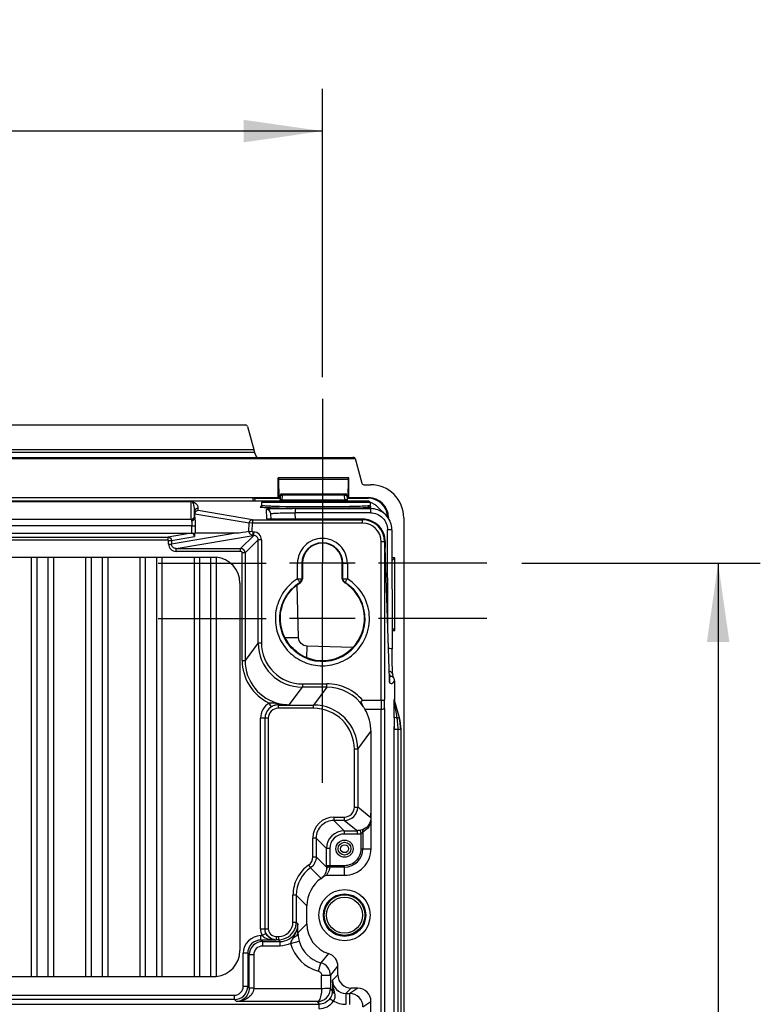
# Model space of a CAD drawing. Header units: inches. Extents: x 0 to 117, y 0 to 83.
# Tile 59 of 60: x 84.58 to 91.17, y 50.6 to 59.35. Entities that reach past the tile are written whole.
import ezdxf

# ---------------------------------------------------------------- set-up
doc = ezdxf.new("R2010")
doc.units = ezdxf.units.IN
doc.header["$LTSCALE"] = 6.431102
doc.header["$MEASUREMENT"] = 0
doc.linetypes.add('CENTER', pattern=[0.6, 0.375, -0.075, 0.075, -0.075])
doc.layers.get('0').update_dxf_attribs({"linetype": 'CONTINUOUS'})
doc.layers.add('DEFAULT_1', color=7, linetype='CENTER')
doc.styles.get("Standard").update_dxf_attribs({"font": 'txt', "width": 0.8})
doc.dimstyles.new('DIMSTYLE_1', dxfattribs={"dimtxt": 0.78125, "dimasz": 0.7, "dimexe": 0.18, "dimexo": 0.0625, "dimgap": 0.09, "dimtad": 1, "dimdec": 0, "dimzin": 4, "dimdsep": 46, "dimtxsty": 'STANDARD', "dimblk": '_FILLED', "dimblk1": '_FILLED', "dimblk2": '_FILLED', "dimcen": 0.09, "dimadec": 0, "dimazin": 0, "dimtfac": 1, "dimtdec": 0, "dimtofl": 0, "dimtmove": 0, "dimatfit": 3, "dimldrblk": '_FILLED', "dimfxl": 1, "dimtolj": 1, "dimtzin": 4, "dimarcsym": 0})

# ---------------------------------------------------------------- blocks, each defined once
blk = doc.blocks.new('_FILLED')
at = {"color": 0, "linetype": 'BYBLOCK'}
blk.add_solid([(0, 0), (-1, 0.143), (-1, -0.143)], dxfattribs=at)
blk = doc.blocks.new('*D10')
at = {"color": 7, "linetype": 'CONTINUOUS'}
for p, q in [((76.567, 56.0701), (76.567, 58.7353)), ((87.2758, 56.1709), (87.2758, 58.7353)), ((76.567, 58.3603), (81.9214, 58.3603)), ((87.2758, 58.3603), (81.9214, 58.3603))]:
    blk.add_line(p, q, dxfattribs=at)
at = {"color": 7, "linetype": 'CONTINUOUS', "xscale": 0.7, "yscale": 0.7, "zscale": 0.7, "rotation": 180}
blk.add_blockref('_FILLED', (76.567, 58.3603), dxfattribs=at)
at = {"color": 7, "linetype": 'CONTINUOUS', "xscale": 0.7, "yscale": 0.7, "zscale": 0.7}
blk.add_blockref('_FILLED', (87.2758, 58.3603), dxfattribs=at)
at = {"color": 7, "linetype": 'CONTINUOUS', "insert": (81.9214, 59.3369), "char_height": 0.78125, "width": 1.875, "attachment_point": 2, "line_spacing_factor": 0.9}
blk.add_mtext('272', dxfattribs=at)
blk = doc.blocks.new('*D14')
at = {"color": 7, "linetype": 'CONTINUOUS'}
for p, q in [((89.0499, 54.519), (91.1697, 54.519)), ((90.7947, 54.519), (90.7947, 41.7647)), ((90.7947, 29.0105), (90.7947, 41.7647)), ((89.0499, 29.0105), (91.1697, 29.0105))]:
    blk.add_line(p, q, dxfattribs=at)
at = {"color": 7, "linetype": 'CONTINUOUS', "xscale": 0.7, "yscale": 0.7, "zscale": 0.7}
for p, rotation in [((90.7947, 54.519), 90), ((90.7947, 29.0105), 270)]:
    blk.add_blockref('_FILLED', p, dxfattribs=dict(at, rotation=rotation))
at = {"color": 7, "linetype": 'CONTINUOUS', "insert": (89.8181, 41.7647), "char_height": 0.78125, "width": 1.875, "attachment_point": 2, "rotation": 90, "line_spacing_factor": 0.9}
blk.add_mtext('648', dxfattribs=at)

msp = doc.modelspace()

# ---------------------------------------------------------------- linework, layer by layer
at = {"color": 7, "linetype": 'CONTINUOUS'}
for p, q in [((77.2515, 55.7473), (86.5914, 55.7473)), ((86.6104, 55.7327), (86.6648, 55.5296)), ((77.1781, 55.5296), (86.6648, 55.5296)), ((76.275, 55.4481), (87.5679, 55.4481)), ((76.2978, 55.4572), (87.5451, 55.4572)), ((86.6729, 55.5017), (77.17, 55.5017)), ((86.6729, 55.5017), (86.6825, 55.4719)), ((87.5679, 55.4481), (87.5645, 55.4565)), ((87.5679, 55.4481), (87.6262, 55.2304)), ((86.8821, 55.1012), (86.8821, 55.2783)), ((87.512, 55.2783), (86.8821, 55.2783)), ((86.8851, 55.2774), (86.8821, 55.2783)), ((86.8851, 55.2774), (86.8864, 55.2635)), ((86.8864, 55.2635), (86.8881, 55.0992)), ((87.5077, 55.2635), (86.8864, 55.2635)), ((87.506, 55.0992), (87.5077, 55.2635)), ((87.5077, 55.2635), (87.509, 55.2774)), ((87.509, 55.2774), (87.512, 55.2783)), ((87.512, 55.1012), (87.512, 55.2783)), ((87.6452, 55.2158), (87.7035, 55.2158)), ((76.9608, 55.1012), (86.8821, 55.1012)), ((86.7415, 55.0691), (77.1014, 55.0691)), ((86.6541, 55.0995), (86.6622, 55.0691)), ((86.6814, 55.0691), (86.6732, 55.0995)), ((86.6743, 55.0955), (86.9012, 55.0955)), ((87.6872, 55.0702), (86.7463, 55.0702)), ((86.8821, 55.1012), (86.8881, 55.0992)), ((86.9012, 55.0992), (86.8881, 55.0992)), ((86.9012, 55.1239), (86.899, 55.0831)), ((86.913, 55.1351), (87.4811, 55.1351)), ((86.9186, 55.082), (86.9208, 55.1239)), ((86.9186, 55.082), (86.9186, 55.0702)), ((86.9186, 55.082), (87.4754, 55.082)), ((86.9208, 55.1351), (86.9208, 55.1239)), ((87.4732, 55.1239), (86.9208, 55.1239)), ((87.4732, 55.1239), (87.4732, 55.1351)), ((87.4754, 55.082), (87.4732, 55.1239)), ((87.4754, 55.082), (87.4754, 55.0702)), ((87.4929, 55.1239), (87.495, 55.0831)), ((87.506, 55.0992), (87.4929, 55.0992)), ((87.4929, 55.0955), (87.6825, 55.0955)), ((87.506, 55.0992), (87.512, 55.1012)), ((87.512, 55.1012), (87.686, 55.1012)), ((87.6825, 55.0955), (87.6825, 55.0977)), ((77.7329, 55.066), (86.11, 55.066)), ((86.11, 54.9062), (86.11, 55.066)), ((86.1395, 54.9775), (86.1395, 54.9808)), ((86.1691, 55.007), (86.1691, 54.9874)), ((86.1701, 54.9871), (86.1691, 54.9874)), ((86.6532, 54.9049), (86.1701, 54.9871)), ((86.728, 55.0215), (86.7251, 55.0209)), ((86.7285, 55.0215), (86.7281, 55.0214)), ((86.7345, 55.0315), (86.7339, 55.0279)), ((86.7344, 55.0584), (86.7344, 55.0315)), ((87.699, 55.0584), (86.7344, 55.0584)), ((86.7803, 54.9115), (86.7798, 54.9964)), ((87.0344, 55.0031), (87.0344, 54.9661)), ((87.0344, 55.0031), (87.7049, 55.0031)), ((87.6805, 55.0279), (87.6658, 55.0267)), ((87.6919, 55.0161), (87.7049, 55.0031)), ((87.699, 55.0584), (87.699, 55.0302)), ((87.7049, 54.9661), (87.7049, 55.0031)), ((87.8387, 54.9476), (87.7726, 55.0137)), ((77.7329, 54.9101), (86.11, 54.9101)), ((86.1105, 54.9016), (86.1122, 54.8958)), ((86.1395, 54.9337), (86.1395, 54.9775)), ((86.1395, 54.9579), (86.1416, 54.9581)), ((86.14, 54.9265), (86.1412, 54.9179)), ((86.1409, 54.9186), (86.1409, 54.9581)), ((86.1409, 54.9581), (86.624, 54.876)), ((86.1409, 54.9186), (86.1426, 54.9062)), ((86.6532, 54.9049), (86.6532, 54.8754)), ((86.6532, 54.9049), (87.6311, 54.9049)), ((86.8024, 54.91), (86.7978, 54.9101)), ((86.8077, 54.9099), (86.8024, 54.91)), ((86.8136, 54.9097), (86.8077, 54.9099)), ((86.8238, 54.9096), (86.8136, 54.9097)), ((86.8196, 54.9096), (86.8183, 54.958)), ((86.8352, 54.9094), (86.8238, 54.9096)), ((86.8477, 54.9094), (86.8352, 54.9094)), ((87.6364, 54.9093), (86.8477, 54.9094)), ((86.86, 54.9093), (86.86, 54.9093)), ((87.0359, 54.9093), (87.0344, 54.9661)), ((87.7049, 54.9661), (87.0344, 54.9661)), ((87.6364, 54.9093), (87.6311, 54.9049)), ((87.6311, 54.8754), (87.6311, 54.9049)), ((87.6364, 54.9093), (87.6364, 54.9093)), ((87.8627, 54.9236), (87.8631, 54.924)), ((87.8631, 54.924), (87.8631, 54.9172)), ((87.999, 54.9209), (87.999, 28.7628)), ((86.1148, 54.8511), (77.7281, 54.8511)), ((86.1148, 54.7849), (86.1148, 54.8511)), ((86.1154, 54.8511), (86.1446, 54.8506)), ((86.1446, 54.8506), (86.1434, 54.7853)), ((86.6226, 54.7992), (86.624, 54.876)), ((86.6532, 54.8754), (86.624, 54.876)), ((86.6518, 54.8019), (86.6532, 54.8754)), ((87.6311, 54.8754), (86.6532, 54.8754)), ((87.8563, 53.968), (87.8549, 54.8161)), ((87.8943, 54.8138), (87.896, 53.758)), ((77.7329, 54.7849), (86.11, 54.7849)), ((77.9386, 54.75), (85.9043, 54.75)), ((85.9043, 54.7244), (77.9386, 54.7244)), ((86.11, 54.7849), (85.9043, 54.75)), ((85.9043, 54.7244), (85.9043, 54.75)), ((85.9083, 54.7205), (85.9336, 54.7207)), ((85.9084, 54.6883), (85.9084, 54.72)), ((85.9336, 54.7207), (86.1398, 54.7557)), ((85.9336, 54.7207), (85.9338, 54.6878)), ((86.506, 54.7849), (85.9338, 54.6878)), ((85.974, 54.649), (86.6613, 54.7656)), ((86.1118, 54.7849), (86.1123, 54.7849)), ((86.1142, 54.7849), (86.1395, 54.7849)), ((86.1395, 54.7849), (86.1433, 54.7853)), ((86.1395, 54.7849), (86.1398, 54.7557)), ((86.506, 54.7849), (86.1434, 54.7853)), ((86.6648, 54.7656), (86.5482, 54.649)), ((86.5875, 54.6096), (86.7042, 54.7263)), ((86.6613, 54.7656), (86.6613, 54.7951)), ((86.6648, 54.7951), (86.6613, 54.7951)), ((86.6648, 54.7656), (86.6613, 54.7656)), ((86.6648, 54.7656), (86.6648, 54.7951)), ((86.7042, 53.8092), (86.7042, 54.7263)), ((86.7337, 54.7263), (86.7042, 54.7263)), ((86.7337, 54.7263), (86.7337, 53.8092)), ((85.9085, 54.6876), (85.9338, 54.6878)), ((85.974, 54.6234), (85.974, 54.649)), ((85.974, 54.649), (86.5482, 54.649)), ((86.5482, 54.6234), (86.5482, 54.649)), ((87.7983, 53.2985), (87.7983, 54.7083)), ((87.8279, 54.7082), (87.7984, 54.7082)), ((87.8279, 54.7105), (87.8279, 53.3055)), ((87.8334, 54.7105), (87.8279, 54.7105)), ((87.8345, 54.6584), (87.8345, 54.6572)), ((87.8714, 53.4888), (87.8345, 54.6584)), ((77.512, 54.5721), (86.3309, 54.5721)), ((84.6872, 54.5721), (84.6872, 50.8439)), ((84.7364, 54.5721), (84.7364, 50.8439)), ((84.8348, 54.5721), (84.8348, 50.8439)), ((84.8841, 54.5721), (84.8841, 50.8439)), ((85.1695, 54.5721), (85.1695, 50.8439)), ((85.2187, 54.5721), (85.2187, 50.8439)), ((85.3171, 54.5721), (85.3171, 50.8439)), ((85.3663, 54.5721), (85.3663, 50.8439)), ((85.6518, 54.5721), (85.6518, 50.8439)), ((85.701, 54.5721), (85.701, 50.8439)), ((85.7994, 54.5721), (85.7994, 50.8439)), ((85.8486, 54.5721), (85.8486, 50.8439)), ((86.5482, 54.6234), (85.974, 54.6234)), ((86.1341, 54.5721), (86.1341, 50.8439)), ((86.1833, 54.5721), (86.1833, 50.8439)), ((86.2817, 54.5721), (86.2817, 50.8439)), ((86.3309, 54.5718), (86.3309, 50.8441)), ((86.5619, 53.6537), (86.5619, 54.6096)), ((86.5875, 54.6096), (86.5619, 54.6096)), ((86.5875, 54.6096), (86.5875, 53.6537)), ((87.9202, 54.5666), (87.8947, 54.5411)), ((87.9202, 54.5666), (87.8947, 54.5666)), ((87.9202, 53.9202), (87.9202, 54.5666)), ((87.5681, 54.519), (86.9835, 54.519)), ((87.0933, 54.5172), (87.054, 54.5172)), ((87.054, 54.3801), (87.054, 54.5168)), ((87.0986, 54.519), (87.0933, 54.5172)), ((87.0933, 54.5172), (87.0933, 54.3801)), ((87.0986, 54.519), (87.0986, 54.379)), ((87.2758, 54.019), (87.2758, 54.5269)), ((87.4529, 54.379), (87.4529, 54.519)), ((87.4582, 54.5172), (87.4529, 54.519)), ((87.4583, 54.3801), (87.4582, 54.5172)), ((87.4582, 54.5172), (87.4976, 54.5172)), ((87.4976, 54.5168), (87.4976, 54.3802)), ((87.054, 54.3802), (87.0933, 54.3801)), ((87.0986, 54.379), (87.0933, 54.3801)), ((87.4583, 54.3801), (87.4976, 54.3802)), ((86.5415, 54.3418), (86.5415, 51.0741)), ((87.0634, 53.8583), (87.0512, 54.3254)), ((87.0799, 54.3455), (87.0754, 54.3466)), ((87.4717, 54.3455), (87.4762, 54.3466)), ((87.5681, 54.0269), (86.9835, 54.0269)), ((87.9202, 53.9202), (87.8957, 53.9448)), ((87.8957, 53.9202), (87.9202, 53.9202)), ((86.7042, 53.8092), (86.5875, 53.6537)), ((86.7042, 53.8092), (86.7337, 53.8092)), ((87.1374, 53.6799), (87.1401, 53.7808)), ((87.5469, 53.7701), (87.1401, 53.7808)), ((87.8962, 53.7082), (87.896, 53.758)), ((87.8965, 53.67), (87.8962, 53.7082)), ((87.897, 53.6356), (87.8965, 53.67)), ((86.5619, 53.6537), (86.5875, 53.6537)), ((87.8975, 53.6112), (87.897, 53.6356)), ((87.898, 53.5898), (87.8975, 53.6112)), ((87.8985, 53.5758), (87.898, 53.5898)), ((87.8712, 53.4944), (87.8712, 53.4956)), ((87.8989, 53.5636), (87.8985, 53.5758)), ((87.8992, 53.5564), (87.8989, 53.5636)), ((87.8995, 53.55), (87.8992, 53.5564)), ((87.8998, 53.5445), (87.8995, 53.55)), ((87.9001, 53.5397), (87.8998, 53.5445)), ((87.9014, 53.5275), (87.9006, 53.5303)), ((86.981, 53.2601), (87.0976, 53.4156)), ((87.0976, 53.4451), (87.0976, 53.4156)), ((87.0976, 53.4451), (87.3146, 53.4451)), ((87.3146, 53.4156), (87.0976, 53.4156)), ((87.3146, 53.4156), (87.196, 53.2574)), ((87.3146, 53.4156), (87.3146, 53.4451)), ((87.8717, 53.482), (87.8714, 53.4888)), ((87.8719, 53.4761), (87.8717, 53.482)), ((87.9177, 53.4732), (87.9177, 53.3066)), ((86.8221, 53.241), (86.8019, 53.2747)), ((86.8833, 53.2574), (86.8824, 53.2587)), ((86.8833, 53.2574), (86.8833, 53.2279)), ((86.8833, 53.2574), (87.196, 53.2574)), ((87.196, 53.2279), (86.8833, 53.2279)), ((87.196, 53.2279), (87.196, 53.2574)), ((87.7983, 53.2985), (87.6349, 53.2985)), ((87.7983, 53.2985), (87.7995, 53.2198)), ((87.8291, 53.2267), (87.8279, 53.3055)), ((87.9152, 53.3066), (87.9177, 53.3066)), ((87.9173, 53.2907), (87.9576, 53.1466)), ((87.9173, 53.2907), (87.9177, 53.2907)), ((87.6544, 53.2198), (87.7995, 53.2198)), ((87.7995, 29.7946), (87.7995, 53.2198)), ((87.8291, 53.2267), (87.8291, 29.7876)), ((87.9126, 53.1419), (87.9127, 53.1505)), ((87.9405, 53.1418), (87.934, 53.1827)), ((87.9405, 53.1418), (87.9576, 53.1466)), ((87.9576, 53.1466), (87.9601, 53.1466)), ((86.7256, 51.2682), (86.7256, 53.1398)), ((86.7948, 53.1394), (86.7256, 53.1398)), ((86.765, 53.1398), (86.765, 51.2684)), ((86.765, 53.1398), (86.7653, 53.1394)), ((86.7948, 53.1394), (86.7948, 51.2685)), ((87.9124, 53.0408), (87.9124, 53.0666)), ((87.5895, 52.8639), (87.7078, 53.0217)), ((87.708, 52.294), (87.708, 53.0201)), ((87.9124, 29.9736), (87.9124, 53.0408)), ((87.9746, 53.0407), (87.9124, 53.0408)), ((87.9482, 29.9736), (87.9482, 53.0408)), ((87.9721, 53.0407), (87.9721, 29.9736)), ((87.5895, 52.8639), (87.56, 52.8639)), ((87.56, 52.3498), (87.56, 52.8638)), ((87.5895, 52.8639), (87.5895, 52.3498)), ((87.56, 52.3498), (87.5895, 52.3498)), ((87.7075, 52.2554), (87.5895, 52.3498)), ((87.3779, 52.2613), (87.4714, 52.2613)), ((87.378, 52.2613), (87.378, 52.2317)), ((87.4714, 52.2317), (87.378, 52.2317)), ((87.4698, 52.1398), (87.378, 52.2317)), ((87.4714, 52.2317), (87.4714, 52.2613)), ((87.4714, 52.2317), (87.5863, 52.1398)), ((87.7089, 51.9797), (87.7089, 52.2188)), ((87.4698, 52.1398), (87.4698, 52.1103)), ((87.4698, 52.1398), (87.5863, 52.1398)), ((87.5863, 52.1103), (87.4698, 52.1103)), ((87.5863, 52.1103), (87.5863, 52.1398)), ((87.6204, 52.1143), (87.6136, 52.143)), ((87.6204, 51.9797), (87.6204, 52.1143)), ((87.636, 52.129), (87.636, 51.9796)), ((87.191, 51.9067), (87.191, 52.0743)), ((87.2205, 52.0743), (87.191, 52.0743)), ((87.2205, 52.0743), (87.2205, 51.9067)), ((87.2205, 52.0743), (87.3124, 51.9824)), ((87.3124, 51.8318), (87.3124, 51.9824)), ((87.3419, 51.9824), (87.3124, 51.9824)), ((87.3419, 51.9824), (87.3419, 51.8318)), ((87.6204, 51.9796), (87.7089, 51.9796)), ((87.153, 51.834), (87.1699, 51.8097)), ((87.191, 51.9067), (87.2205, 51.9067)), ((87.3125, 51.8147), (87.2205, 51.9067)), ((87.3124, 51.8318), (87.4726, 51.8318)), ((87.3124, 51.8318), (87.3125, 51.8156)), ((87.3419, 51.8287), (87.3419, 51.831)), ((87.342, 51.8265), (87.3419, 51.8287)), ((87.4726, 51.7434), (87.4726, 51.8318)), ((87.1699, 51.8097), (87.2645, 51.7151)), ((87.3118, 51.7434), (87.4725, 51.7434)), ((87.4726, 51.8162), (87.3407, 51.8162)), ((87.342, 51.825), (87.342, 51.8257)), ((87.0138, 51.3276), (87.0138, 51.5674)), ((87.0433, 51.5674), (87.0138, 51.5674)), ((87.0433, 51.5674), (87.0433, 51.3276)), ((87.0433, 51.5674), (87.138, 51.4728)), ((87.138, 51.3103), (87.138, 51.4728)), ((87.0138, 51.3276), (87.0433, 51.3276)), ((87.0564, 51.3113), (87.0433, 51.3276)), ((87.138, 51.3103), (87.0581, 51.2303)), ((86.7256, 51.2682), (86.7948, 51.2685)), ((86.7752, 51.2246), (86.7399, 51.2072)), ((86.7293, 51.1678), (86.7293, 51.2072)), ((86.7293, 51.2072), (86.7399, 51.2072)), ((86.8614, 51.1678), (86.7293, 51.1678)), ((86.7432, 51.1538), (86.7293, 51.1678)), ((86.7432, 51.1538), (86.7432, 51.1145)), ((86.7432, 51.1538), (86.8989, 51.1538)), ((86.8614, 51.1678), (86.8637, 51.1701)), ((86.8637, 51.1996), (86.8637, 51.1701)), ((86.8637, 51.1996), (86.8859, 51.1996)), ((86.8859, 51.1701), (86.8637, 51.1701)), ((86.8859, 51.1996), (86.8859, 51.1701)), ((86.8859, 51.1701), (86.8989, 51.1538)), ((86.8989, 51.1145), (86.8989, 51.1538)), ((86.9925, 51.1381), (87.0684, 51.1588)), ((86.5718, 50.756), (86.5718, 51.0498)), ((86.6112, 51.0497), (86.5718, 51.0497)), ((86.6112, 51.0497), (86.6112, 50.756)), ((86.6112, 51.0497), (86.6252, 51.0358)), ((86.8989, 51.1145), (86.7432, 51.1145)), ((87.3309, 51.0474), (87.2609, 50.9655)), ((86.6252, 50.7412), (86.6252, 51.0358)), ((86.6645, 51.0358), (86.6252, 51.0358)), ((86.6645, 51.0358), (86.6645, 50.7421)), ((87.24, 50.8896), (87.2609, 50.9655)), ((87.3476, 50.8516), (87.4136, 50.9347)), ((87.4136, 50.8575), (87.4136, 50.9347)), ((77.512, 50.8439), (86.3309, 50.8439)), ((87.2689, 50.738), (87.2689, 50.8517)), ((87.3476, 50.8516), (87.2689, 50.8516)), ((87.3476, 50.8516), (87.3476, 50.7391)), ((87.4136, 50.8575), (87.3661, 50.8101)), ((86.5718, 50.756), (86.6112, 50.756)), ((86.6252, 50.7412), (86.6112, 50.756)), ((86.6252, 50.7421), (86.6645, 50.7421)), ((86.6645, 50.738), (86.6252, 50.7406)), ((86.6645, 50.7407), (86.6645, 50.7412)), ((86.6645, 50.7398), (86.6645, 50.7403)), ((86.6645, 50.7389), (86.6645, 50.7394)), ((86.6645, 50.738), (86.6645, 50.7385)), ((86.6645, 50.738), (87.2689, 50.738)), ((87.3644, 50.7139), (87.3476, 50.7391)), ((87.4842, 50.692), (87.5317, 50.7395)), ((87.4842, 50.692), (87.4842, 50.5936)), ((87.4842, 50.692), (87.5185, 50.692)), ((87.5897, 50.7395), (87.5185, 50.692)), ((87.5185, 50.5936), (87.5185, 50.692)), ((87.5897, 50.7395), (87.5317, 50.7395)), ((77.3498, 50.6773), (86.4931, 50.6773)), ((86.4931, 50.638), (77.3498, 50.638)), ((86.4931, 50.638), (86.4931, 50.6773)), ((86.4931, 50.638), (86.5111, 50.62)), ((87.2302, 50.62), (86.5111, 50.62)), ((87.2302, 50.62), (87.2457, 50.5967)), ((87.342, 50.6464), (87.3741, 50.6237)), ((87.6366, 50.5739), (87.7078, 50.6214)), ((87.7078, 37.4323), (87.7078, 50.6214)), ((76.5972, 50.5967), (87.2457, 50.5967)), ((87.2457, 50.5573), (87.2457, 50.5967))]:
    msp.add_line(p, q, dxfattribs=at)
for points in [[(86.8991, 55.0849), (86.8991, 55.0843), (86.8987, 55.0818), (86.898, 55.0793), (86.8971, 55.0771), (86.8959, 55.075), (86.8945, 55.0731), (86.8929, 55.0715), (86.8913, 55.0702)], [(87.5028, 55.0702), (87.5024, 55.0705), (87.5009, 55.0718), (87.4995, 55.0733), (87.4982, 55.075), (87.4971, 55.0769), (87.4962, 55.0789), (87.4955, 55.081), (87.4951, 55.0833), (87.495, 55.0848)], [(86.7339, 55.0279), (86.7324, 55.025), (86.7307, 55.023), (86.7293, 55.022), (86.7285, 55.0215)], [(87.7044, 55.0205), (87.7046, 55.0204), (87.7048, 55.0204), (87.7048, 55.0203), (87.7048, 55.0204), (87.7044, 55.0205), (87.7039, 55.0209), (87.7032, 55.0214), (87.702, 55.0224), (87.7007, 55.0243), (87.6995, 55.0268), (87.699, 55.0299), (87.699, 55.0302)], [(87.8063, 55.0473), (87.8056, 55.048), (87.8049, 55.0486), (87.8042, 55.0493), (87.8035, 55.05), (87.8028, 55.0506), (87.8021, 55.0513), (87.8013, 55.052), (87.8006, 55.0526), (87.7999, 55.0533)], [(86.7978, 54.9101), (86.794, 54.9103), (86.7924, 54.9104), (86.791, 54.9104), (86.7898, 54.9105), (86.7894, 54.9105)], [(85.9043, 54.7244), (85.9051, 54.7243), (85.9057, 54.7241), (85.9064, 54.7239), (85.9069, 54.7235), (85.9074, 54.723), (85.9078, 54.7224), (85.9081, 54.7217), (85.9083, 54.7209), (85.9084, 54.72)], [(86.11, 54.7849), (86.1105, 54.7849), (86.1109, 54.7849), (86.1114, 54.7849), (86.1148, 54.7849)], [(87.901, 53.5291), (87.901, 53.5293), (87.9009, 53.5301), (87.9008, 53.5312), (87.9006, 53.5325), (87.9005, 53.534), (87.9004, 53.5357), (87.9002, 53.5376), (87.9001, 53.5397)], [(87.9091, 53.5026), (87.9073, 53.508), (87.9054, 53.5139), (87.9034, 53.5204), (87.9014, 53.5275)], [(87.9143, 53.4891), (87.9139, 53.4901), (87.9124, 53.4938), (87.9108, 53.4979), (87.9091, 53.5026)], [(87.8729, 53.4633), (87.8728, 53.4636), (87.8727, 53.4646), (87.8726, 53.4659), (87.8725, 53.4674), (87.8724, 53.4692), (87.8722, 53.4712), (87.8721, 53.4735), (87.8719, 53.4761)]]:
    msp.add_lwpolyline(points, dxfattribs=at)
for centre, radius in [((87.4726, 51.9796), 0.0766), ((87.4726, 51.9796), 0.0569), ((87.4726, 51.9796), 0.0351), ((87.4726, 51.3891), 0.2279), ((87.4726, 51.3891), 0.1886), ((87.4726, 51.3891), 0.1801), ((87.4726, 51.3891), 0.1604)]:
    msp.add_circle(centre, radius, dxfattribs=at)
for centre, radius, start, end in [((87.7038, 54.9206), 0.2952, 0.04695, 90.0513), ((86.7463, 55.0584), 0.0118, 90.00003, 150), ((86.913, 55.1233), 0.0118, 90, 177), ((87.4811, 55.1233), 0.0118, 3, 90), ((87.6825, 54.9218), 0.1759, 88.11631, 89.99918), ((87.6825, 54.9206), 0.1749, 1.88916, 90.00392), ((87.6872, 55.0584), 0.0118, 20, 89.99997), ((87.6825, 54.9205), 0.1772, 76.19506, 88.11572), ((85.8986, 54.9789), 0.2409, 2.70001, 7.56032), ((85.8736, 54.9774), 0.2659, 0.745, 2.76546), ((86.1691, 54.9583), 0.0292, 90.06605, 100.60273), ((86.779, 54.957), 0.0394, 1.5098, 90.02002), ((87.7106, 54.7072), 0.3222, 94.66474, 95.36577), ((87.6821, 54.9203), 0.1776, 35.6163, 45.63461), ((86.1705, 54.9574), 0.0295, 168.42659, 178.67904), ((86.7812, 54.8722), 0.0391, 80.14099, 90.03429), ((86.8603, 57.9429), 3.0336, 269.79259, 269.9946), ((87.6311, 54.7081), 0.1968, 0.0098, 89.99643), ((87.6361, 54.711), 0.1984, 71.3292, 89.92307), ((87.6364, 54.7125), 0.1968, 15.06404, 71.26197), ((87.6814, 54.9204), 0.1782, 0.04774, 15.21689), ((87.6311, 54.7082), 0.1672, 0.03856, 90.02145), ((87.7054, 54.8134), 0.1888, 0.0843, 6.49371), ((86.6648, 54.7263), 0.0689, 359.99505, 90.00527), ((86.6649, 54.7263), 0.0393, 359.93354, 90.06645), ((87.6303, 54.7109), 0.2031, 0.51397, 15.04372), ((86.5482, 54.6096), 0.0394, 0.01074, 89.98925), ((87.2758, 54.5172), 0.1824, 0.01715, 179.98284), ((87.2758, 54.519), 0.1772, 0.00141, 179.99859), ((86.3112, 54.3418), 0.2302, 0, 85.09516), ((86.5482, 54.6096), 0.0138, 359.99508, 90.00722), ((87.2758, 54.0268), 0.374, 232.66323, 52.07179), ((87.2756, 54.0251), 0.3794, 237.24487, 57.99442), ((87.4922, 54.3787), 0.0391, 231.7207, 238.39583), ((87.2735, 54.0243), 0.3774, 52.02849, 58.31581), ((87.0977, 53.8092), 0.3935, 179.99457, 269.99244), ((87.0976, 53.809), 0.3639, 179.97024, 270.00414), ((86.981, 53.6535), 0.3935, 179.9789, 258.032), ((88.0417, 53.5844), 0.1776, 202.44328, 203.87269), ((87.3147, 53.0223), 0.3934, 33.94091, 90.01134), ((87.8346, 53.4541), 0.0395, 0.12704, 19.9226), ((86.8831, 53.1398), 0.1575, 121.05165, 180.00783), ((86.8834, 53.14), 0.1175, 90.03703, 180.04373), ((86.8833, 53.1394), 0.0885, 89.99989, 180.02598), ((86.8175, 52.9957), 0.2795, 91.75212, 93.20615), ((86.8862, 53.1347), 0.1241, 118.03461, 121.08922), ((86.8881, 53.1316), 0.1277, 108.89593, 118.10486), ((86.8845, 53.1416), 0.1171, 105.37419, 108.83602), ((86.8848, 53.1404), 0.1183, 94.77989, 105.33501), ((86.9763, 53.8742), 0.6139, 260.4374, 261.33294), ((86.8846, 53.1429), 0.1158, 91.08586, 94.80047), ((86.6207, 75.7572), 22.5, 270.66637, 270.9175), ((86.9782, 53.8854), 0.6253, 261.31612, 270.2607), ((86.9813, 53.6556), 0.3956, 258.01951, 269.95915), ((87.196, 52.8639), 0.3935, 359.99455, 89.99246), ((87.1961, 52.864), 0.3639, 359.97026, 90.00343), ((106.9361, 53.0529), 19.0237, 179.73176, 179.95864), ((111.6494, 53.0487), 23.7361, 179.75408, 180.01934), ((87.2745, 53.0405), 0.6736, 5.84458, 8.64682), ((87.5769, 53.0405), 0.3952, 0.03222, 15.56556), ((87.5793, 53.0405), 0.3953, 0.03706, 15.56402), ((87.2819, 53.0403), 0.6663, 0.04229, 5.93219), ((87.4714, 52.3498), 0.1181, 270.00283, 359.99364), ((87.4714, 52.3498), 0.0885, 269.98726, 0.00075), ((84.7551, 52.2965), 2.9527, 359.20176, 359.96253), ((87.378, 52.0743), 0.187, 90.01071, 179.98807), ((87.3779, 52.0743), 0.1574, 89.98815, 180.01185), ((87.4699, 51.9824), 0.1574, 90.00147, 179.99853), ((87.4698, 51.9824), 0.1279, 89.99026, 180.00839), ((87.5862, 52.2585), 0.1482, 270.0216, 283.33576), ((87.585, 52.2637), 0.124, 283.34491, 285.64759), ((87.5617, 52.2702), 0.1596, 297.76543, 302.66979), ((87.4726, 51.9796), 0.2362, 269.97701, 0.02356), ((87.4726, 51.9796), 0.1478, 269.98172, 0.01828), ((87.4726, 51.9796), 0.1634, 270, 360), ((87.1024, 51.9067), 0.0886, 304.84125, 0.00628), ((87.3385, 51.5675), 0.2951, 124.83557, 180.01299), ((87.1948, 51.8315), 0.1465, 323.01714, 333.05387), ((86.8859, 51.3275), 0.1279, 269.9941, 0.01482), ((86.8844, 51.3279), 0.159, 337.63299, 352.46911), ((86.8867, 51.3277), 0.1567, 352.45351, 359.97066), ((86.8997, 51.3113), 0.1567, 352.44461, 359.98468), ((79.5493, 51.1118), 7.5097, 0.90444, 1.52219), ((87.4135, 51.3102), 0.2755, 179.99619, 252.55417), ((86.8696, 51.2713), 0.1054, 206.29181, 218.77345), ((86.8637, 51.2685), 0.0689, 179.99074, 270.00922), ((86.8867, 51.3272), 0.1566, 270.00519, 337.55588), ((86.899, 51.3112), 0.1574, 269.98755, 330.00506), ((86.7952, 51.3361), 0.2659, 329.84441, 335.84133), ((86.7286, 51.0497), 0.1568, 89.9892, 179.96859), ((86.7292, 51.0498), 0.118, 89.97339, 180.02661), ((86.7433, 51.0358), 0.1181, 90.01037, 179.98963), ((86.8637, 51.268), 0.0979, 262.4217, 269.96601), ((87.3343, 51.2311), 0.3543, 195.2108, 254.5566), ((86.7661, 51.3527), 0.2994, 327.36224, 329.89905), ((87.3342, 51.2309), 0.2754, 195.18773, 254.57487), ((86.3112, 51.0741), 0.2302, 274.90472, 360), ((86.7432, 51.0358), 0.0787, 89.99156, 180.00877), ((87.2955, 50.9348), 0.1181, 359.98533, 72.56148), ((87.2295, 50.8516), 0.1181, 0.01906, 74.56431), ((95.7996, 50.6074), 8.4359, 178.62337, 179.27701), ((87.4842, 50.81), 0.118, 179.97587, 270.02417), ((86.4931, 50.7561), 0.1181, 270.01038, 359.98962), ((86.4931, 50.756), 0.0787, 269.99552, 0.0138), ((87.5185, 50.5739), 0.1181, 0.02178, 89.97094), ((87.2457, 50.7147), 0.1574, 269.99394, 324.66596)]:
    msp.add_arc(centre, radius, start, end, dxfattribs=at)
for centre, major_axis, ratio, start_param, end_param in [((86.5914, 55.7276), (0.012, 0.0157), 0.997825, -0.653447, 0.653447), ((86.667, 55.5296), (-0.0106, 0.0394), 0.050613, 1.557198, 2.342596), ((87.5441, 55.4565), (0.0204, 0), 0.034304, 0.013718, 1.522759), ((87.6452, 55.2355), (0, -0.0197), 0.999848, -1.308997, 0), ((87.6859, 54.924), (-0.1253, -0.1253), 0.999695, 8.639532, 10.210024), ((87.639, 54.8801), (0.1337, -0.1337), 0.999315, 7.853982, 8.32439), ((87.4333, 51.4727), (0.2089, -0.2089), 0.999562, 2.964335, 3.926772), ((87.5317, 50.8576), (0.0835, 0.0835), 0.999695, -3.926839, -2.356347), ((87.5897, 50.6213), (0.0983, 0.0655), 0.999505, -0.587716, 0.982624)]:
    msp.add_ellipse(centre, major_axis=major_axis, ratio=ratio, start_param=start_param, end_param=end_param, dxfattribs=at)
for points, knots in [([(86.6825, 55.4719), (86.6846, 55.4655), (86.6935, 55.4586), (86.7028, 55.4572), (86.7055, 55.4572)], [0, 0, 0, 0, 0.710194, 1, 1, 1, 1]), ([(86.9186, 55.082), (86.914, 55.0818), (86.9097, 55.0829), (86.8989, 55.0812), (86.899, 55.0831)], [0, 0, 0, 0, 0.709757, 1, 1, 1, 1]), ([(86.9012, 55.1239), (86.9013, 55.1259), (86.9118, 55.1222), (86.9162, 55.1241), (86.9208, 55.1239)], [0, 0, 0, 0, 0.293489, 1, 1, 1, 1]), ([(87.4732, 55.1239), (87.4779, 55.1241), (87.4822, 55.1222), (87.4928, 55.1259), (87.4929, 55.1239)], [0, 0, 0, 0, 0.706511, 1, 1, 1, 1]), ([(87.495, 55.0831), (87.4951, 55.0811), (87.4843, 55.0829), (87.48, 55.0818), (87.4754, 55.082)], [0, 0, 0, 0, 0.304666, 1, 1, 1, 1]), ([(86.11, 55.066), (86.1297, 55.0659), (86.1617, 55.0476), (86.1691, 55.0172), (86.1691, 55.007)], [0, 0, 0, 0, 0.658687, 1, 1, 1, 1]), ([(86.1374, 55.0106), (86.1361, 55.0199), (86.1325, 55.0385), (86.1217, 55.0659), (86.11, 55.066)], [0, 0, 0, 0, 0.447371, 1, 1, 1, 1]), ([(86.1691, 55.007), (86.1615, 55.007), (86.1458, 55.0007), (86.1396, 54.985), (86.1396, 54.9775)], [0, 0, 0, 0, 0.500051, 1, 1, 1, 1]), ([(86.7227, 55.0197), (86.7254, 55.0197), (86.7317, 55.0198), (86.7327, 55.0271), (86.7313, 55.0289)], [0, 0, 0, 0, 0.543005, 1, 1, 1, 1]), ([(86.7251, 55.0209), (86.7245, 55.0207), (86.7237, 55.0205), (86.7227, 55.02), (86.7227, 55.0197)], [0, 0, 0, 0, 0.667603, 1, 1, 1, 1]), ([(86.7227, 55.0197), (86.7235, 55.0166), (86.7405, 55.0183), (86.7497, 55.0154), (86.7587, 55.0148)], [0, 0, 0, 0, 0.261649, 1, 1, 1, 1]), ([(86.8382, 55.0234), (86.8234, 55.0239), (86.7985, 55.0253), (86.7636, 55.026), (86.7482, 55.0298), (86.7344, 55.0291), (86.7344, 55.0315)], [0, 0, 0, 0, 0.426349, 0.73997, 0.932315, 1, 1, 1, 1]), ([(86.7587, 55.0148), (86.7635, 55.0145), (86.7872, 55.0131), (86.811, 55.0122), (86.8299, 55.0116)], [0, 0, 0, 0, 0.203291, 1, 1, 1, 1]), ([(87.0344, 55.0031), (87.002, 55.0031), (86.9549, 55.0029), (86.8951, 55.002), (86.8568, 55.0014), (86.8262, 55), (86.8009, 54.9999), (86.79, 54.9971), (86.7797, 54.9981), (86.7798, 54.9964)], [0, 0, 0, 0, 0.381301, 0.553682, 0.704908, 0.829603, 0.922912, 0.980337, 1, 1, 1, 1]), ([(86.8299, 55.0116), (86.991, 55.0063), (87.2317, 55.0054), (87.5189, 55.0094), (87.6453, 55.0119), (87.6919, 55.0161)], [0, 0, 0, 0, 0.56076, 0.837234, 1, 1, 1, 1]), ([(87.6658, 55.0267), (87.6163, 55.0234), (87.4901, 55.0205), (87.2143, 55.0175), (86.9879, 55.0184), (86.8382, 55.0234)], [0, 0, 0, 0, 0.179731, 0.457088, 1, 1, 1, 1]), ([(87.6919, 55.0161), (87.6892, 55.0161), (87.6831, 55.0165), (87.6821, 55.0236), (87.6835, 55.0255)], [0, 0, 0, 0, 0.534168, 1, 1, 1, 1]), ([(87.699, 55.0302), (87.699, 55.0289), (87.6914, 55.0295), (87.6881, 55.0286), (87.6844, 55.0283)], [0, 0, 0, 0, 0.257938, 1, 1, 1, 1]), ([(87.6919, 55.0161), (87.6942, 55.0163), (87.6998, 55.0172), (87.7065, 55.016), (87.7093, 55.0181)], [0, 0, 0, 0, 0.400009, 1, 1, 1, 1]), ([(87.7095, 55.0185), (87.7069, 55.0188), (87.7012, 55.0196), (87.7002, 55.0264), (87.7016, 55.0282)], [0, 0, 0, 0, 0.536737, 1, 1, 1, 1]), ([(87.7093, 55.0188), (87.7089, 55.0192), (87.707, 55.0199), (87.7053, 55.0205), (87.7041, 55.0208)], [0, 0, 0, 0, 0.345098, 1, 1, 1, 1]), ([(86.11, 54.9062), (86.1175, 54.9061), (86.1327, 54.9116), (86.1395, 54.9266), (86.1395, 54.9337)], [0, 0, 0, 0, 0.512294, 1, 1, 1, 1]), ([(86.11, 54.9062), (86.11, 54.9055), (86.1101, 54.904), (86.1104, 54.9025), (86.1105, 54.9016)], [0, 0, 0, 0, 0.441326, 1, 1, 1, 1]), ([(86.1118, 54.8965), (86.1153, 54.8967), (86.1277, 54.8991), (86.1396, 54.9096), (86.1409, 54.9186)], [0, 0, 0, 0, 0.28109, 1, 1, 1, 1]), ([(86.1118, 54.8965), (86.1126, 54.8935), (86.1153, 54.8785), (86.1158, 54.8632), (86.1154, 54.8511)], [0, 0, 0, 0, 0.20638, 1, 1, 1, 1]), ([(86.1395, 54.9337), (86.1395, 54.9326), (86.1396, 54.9302), (86.1398, 54.9278), (86.14, 54.9265)], [0, 0, 0, 0, 0.453366, 1, 1, 1, 1]), ([(86.1426, 54.9062), (86.143, 54.9021), (86.1446, 54.8836), (86.1449, 54.865), (86.1446, 54.8506)], [0, 0, 0, 0, 0.224017, 1, 1, 1, 1]), ([(86.624, 54.876), (86.6242, 54.8834), (86.6305, 54.8986), (86.6458, 54.9049), (86.6532, 54.9049)], [0, 0, 0, 0, 0.501999, 1, 1, 1, 1]), ([(86.7803, 54.9115), (86.7804, 54.9098), (86.7905, 54.9121), (86.801, 54.909), (86.8241, 54.9099), (86.8401, 54.9094), (86.8493, 54.9093)], [0, 0, 0, 0, 0.073119, 0.279716, 0.601982, 1, 1, 1, 1]), ([(86.8183, 54.958), (86.8183, 54.9595), (86.8266, 54.96), (86.8362, 54.9621), (86.8572, 54.963), (86.8954, 54.965), (86.9559, 54.966), (87.0068, 54.9662), (87.0344, 54.9661)], [0, 0, 0, 0, 0.020525, 0.07741, 0.169502, 0.293463, 0.61739, 1, 1, 1, 1]), ([(87.8943, 54.8138), (87.8943, 54.8149), (87.8882, 54.8144), (87.8821, 54.8159), (87.8692, 54.8159), (87.8602, 54.8161), (87.8549, 54.8161)], [0, 0, 0, 0, 0.087027, 0.294326, 0.59948, 1, 1, 1, 1]), ([(85.9043, 54.75), (85.9117, 54.75), (85.9272, 54.7437), (85.9335, 54.7282), (85.9336, 54.7207)], [0, 0, 0, 0, 0.498501, 1, 1, 1, 1]), ([(86.1142, 54.7849), (86.1176, 54.7849), (86.1273, 54.7851), (86.1371, 54.7846), (86.1434, 54.7856)], [0, 0, 0, 0, 0.348466, 1, 1, 1, 1]), ([(86.6226, 54.7992), (86.6237, 54.7993), (86.6335, 54.8), (86.6433, 54.8007), (86.6518, 54.8019)], [0, 0, 0, 0, 0.116386, 1, 1, 1, 1]), ([(86.6613, 54.7656), (86.6522, 54.7657), (86.6334, 54.7726), (86.6239, 54.7902), (86.6226, 54.7992)], [0, 0, 0, 0, 0.498791, 1, 1, 1, 1]), ([(87.4976, 54.5168), (87.4968, 54.5734), (87.45, 54.6914), (87.2758, 54.7626), (87.1016, 54.6915), (87.0547, 54.5735), (87.054, 54.5168)], [0, 0, 0, 0, 0.250023, 0.499988, 0.74996, 1, 1, 1, 1]), ([(85.9084, 54.6883), (85.9085, 54.6716), (85.9226, 54.637), (85.9573, 54.6234), (85.974, 54.6234)], [0, 0, 0, 0, 0.499787, 1, 1, 1, 1]), ([(85.974, 54.649), (85.9639, 54.649), (85.9428, 54.6568), (85.9339, 54.6777), (85.9338, 54.6878)], [0, 0, 0, 0, 0.499621, 1, 1, 1, 1]), ([(87.8334, 54.7105), (87.8335, 54.7056), (87.8337, 54.6878), (87.8341, 54.6701), (87.8345, 54.6572)], [0, 0, 0, 0, 0.27585, 1, 1, 1, 1]), ([(87.054, 54.3801), (87.0074, 54.3505), (86.9244, 54.2729), (86.8561, 54.1174), (86.8528, 53.9474), (86.9162, 53.7896), (87.0356, 53.6684), (87.1928, 53.6032), (87.3625, 53.6039), (87.4671, 53.6485), (87.5125, 53.6796)], [0, 0, 0, 0, 0.124985, 0.249895, 0.374893, 0.500004, 0.625138, 0.750278, 0.875251, 1, 1, 1, 1]), ([(87.0539, 54.3802), (87.0567, 54.3761), (87.0614, 54.3684), (87.0677, 54.3572), (87.0721, 54.3522), (87.0741, 54.3466), (87.0752, 54.347)], [0, 0, 0, 0, 0.377364, 0.699588, 0.917226, 1, 1, 1, 1]), ([(87.4767, 54.3468), (87.4798, 54.3492), (87.4849, 54.3621), (87.4928, 54.3723), (87.4976, 54.3802)], [0, 0, 0, 0, 0.299341, 1, 1, 1, 1]), ([(87.5125, 53.6796), (87.5691, 53.7182), (87.664, 53.826), (87.7114, 54.0339), (87.6559, 54.241), (87.5548, 54.3425), (87.4976, 54.3802)], [0, 0, 0, 0, 0.249927, 0.499699, 0.749722, 1, 1, 1, 1]), ([(87.0704, 53.706), (87.0175, 53.74), (86.9276, 53.837), (86.8804, 54.0277), (86.9301, 54.218), (87.0215, 54.3134), (87.0749, 54.3468)], [0, 0, 0, 0, 0.249972, 0.499931, 0.749886, 1, 1, 1, 1]), ([(87.049, 53.7295), (87.0014, 53.7658), (86.9228, 53.8633), (86.8874, 54.0463), (86.9409, 54.225), (87.0289, 54.314), (87.0799, 54.3455)], [0, 0, 0, 0, 0.25, 0.499984, 0.749961, 1, 1, 1, 1]), ([(86.9426, 53.8574), (86.9519, 53.8573), (86.9922, 53.857), (87.0324, 53.8575), (87.0634, 53.8583)], [0, 0, 0, 0, 0.230133, 1, 1, 1, 1]), ([(87.1401, 53.7808), (87.1205, 53.7813), (87.0803, 53.7985), (87.0639, 53.8388), (87.0634, 53.8583)], [0, 0, 0, 0, 0.500045, 1, 1, 1, 1]), ([(87.8628, 53.7618), (87.8706, 53.7618), (87.882, 53.7622), (87.8909, 53.7602), (87.8959, 53.7605), (87.8959, 53.7595)], [0, 0, 0, 0, 0.703756, 0.913604, 1, 1, 1, 1]), ([(86.5619, 53.6537), (86.5625, 53.5758), (86.6067, 53.4166), (86.7318, 53.3085), (86.8019, 53.2747)], [0, 0, 0, 0, 0.500001, 1, 1, 1, 1]), ([(87.8692, 53.5588), (87.8731, 53.5581), (87.8871, 53.5537), (87.8979, 53.5406), (87.9006, 53.5303)], [0, 0, 0, 0, 0.270351, 1, 1, 1, 1]), ([(87.8712, 53.4944), (87.8713, 53.4894), (87.8721, 53.4763), (87.8716, 53.4628), (87.8737, 53.4548)], [0, 0, 0, 0, 0.376564, 1, 1, 1, 1]), ([(87.6349, 53.2985), (87.5954, 53.3438), (87.4965, 53.4193), (87.3747, 53.4448), (87.3146, 53.4451)], [0, 0, 0, 0, 0.5, 1, 1, 1, 1]), ([(87.8741, 53.454), (87.8749, 53.4533), (87.8764, 53.4519), (87.8781, 53.4507), (87.879, 53.4502)], [0, 0, 0, 0, 0.518638, 1, 1, 1, 1]), ([(87.879, 53.4502), (87.8841, 53.4469), (87.8946, 53.4463), (87.9013, 53.4518), (87.9032, 53.4534)], [0, 0, 0, 0, 0.710138, 1, 1, 1, 1]), ([(87.9032, 53.4534), (87.904, 53.4542), (87.9057, 53.4558), (87.9072, 53.4576), (87.908, 53.4585)], [0, 0, 0, 0, 0.480861, 1, 1, 1, 1]), ([(86.8743, 53.2688), (86.8752, 53.2662), (86.875, 53.2607), (86.8811, 53.2607), (86.8818, 53.2619)], [0, 0, 0, 0, 0.667342, 1, 1, 1, 1]), ([(87.641, 53.2419), (87.638, 53.2466), (87.6319, 53.2563), (87.6254, 53.2711), (87.6172, 53.2882), (87.6291, 53.2985), (87.6349, 53.2985)], [0, 0, 0, 0, 0.251079, 0.49959, 0.745606, 1, 1, 1, 1]), ([(87.7983, 53.2985), (87.8052, 53.2985), (87.8137, 53.2996), (87.8274, 53.3022), (87.8279, 53.3055)], [0, 0, 0, 0, 0.674117, 1, 1, 1, 1]), ([(87.9127, 53.1505), (87.9127, 53.1655), (87.9129, 53.1952), (87.9133, 53.2318), (87.9136, 53.2604), (87.9143, 53.2794), (87.9136, 53.2952), (87.9154, 53.3021), (87.9143, 53.3065), (87.9152, 53.3066)], [0, 0, 0, 0, 0.288022, 0.569615, 0.705414, 0.83392, 0.944912, 0.984004, 1, 1, 1, 1]), ([(87.934, 53.1827), (87.9325, 53.1921), (87.9267, 53.2281), (87.9215, 53.2641), (87.9173, 53.2907)], [0, 0, 0, 0, 0.261078, 1, 1, 1, 1]), ([(87.7995, 53.2198), (87.8065, 53.2198), (87.8149, 53.2209), (87.8287, 53.2234), (87.8291, 53.2267)], [0, 0, 0, 0, 0.674089, 1, 1, 1, 1]), ([(87.9405, 53.1418), (87.9338, 53.1426), (87.9255, 53.1442), (87.9132, 53.1475), (87.9127, 53.1505)], [0, 0, 0, 0, 0.68673, 1, 1, 1, 1]), ([(87.7089, 52.2188), (87.7089, 52.2314), (87.7118, 52.2565), (87.708, 52.2815), (87.708, 52.294)], [0, 0, 0, 0, 0.500124, 1, 1, 1, 1]), ([(87.7075, 52.2554), (87.7075, 52.2317), (87.6934, 52.1893), (87.6603, 52.1625), (87.6449, 52.1547)], [0, 0, 0, 0, 0.578421, 1, 1, 1, 1]), ([(87.7089, 52.2188), (87.7062, 52.2092), (87.6937, 52.1765), (87.6687, 52.1493), (87.6478, 52.1359)], [0, 0, 0, 0, 0.288058, 1, 1, 1, 1]), ([(87.6449, 52.1547), (87.6433, 52.1539), (87.6348, 52.1496), (87.6258, 52.1463), (87.6184, 52.1443)], [0, 0, 0, 0, 0.19398, 1, 1, 1, 1]), ([(87.6204, 52.1143), (87.6247, 52.1169), (87.6297, 52.1205), (87.6331, 52.1259), (87.6332, 52.1269)], [0, 0, 0, 0, 0.828699, 1, 1, 1, 1]), ([(87.636, 52.129), (87.6355, 52.1319), (87.6347, 52.1412), (87.6394, 52.1514), (87.6449, 52.1547)], [0, 0, 0, 0, 0.313668, 1, 1, 1, 1]), ([(87.153, 51.834), (87.1109, 51.8042), (87.0388, 51.724), (87.0142, 51.619), (87.0138, 51.5674)], [0, 0, 0, 0, 0.5, 1, 1, 1, 1]), ([(87.3115, 51.7971), (87.3095, 51.7785), (87.3007, 51.7531), (87.2847, 51.7329), (87.2799, 51.7278)], [0, 0, 0, 0, 0.728934, 1, 1, 1, 1]), ([(87.3407, 51.8162), (87.3371, 51.8164), (87.325, 51.8155), (87.3129, 51.8055), (87.3115, 51.7971)], [0, 0, 0, 0, 0.302787, 1, 1, 1, 1]), ([(87.3125, 51.8147), (87.3125, 51.8108), (87.3124, 51.8061), (87.312, 51.8014), (87.3118, 51.8007)], [0, 0, 0, 0, 0.830055, 1, 1, 1, 1]), ([(87.342, 51.825), (87.335, 51.8249), (87.3255, 51.8242), (87.3127, 51.8185), (87.3125, 51.8147)], [0, 0, 0, 0, 0.646812, 1, 1, 1, 1]), ([(87.3407, 51.8162), (87.3411, 51.8175), (87.3418, 51.8204), (87.342, 51.8234), (87.342, 51.825)], [0, 0, 0, 0, 0.452821, 1, 1, 1, 1]), ([(87.0182, 51.1912), (87.0238, 51.1931), (87.0411, 51.2002), (87.0577, 51.2171), (87.0581, 51.2303)], [0, 0, 0, 0, 0.309539, 1, 1, 1, 1]), ([(87.0581, 51.2303), (87.0582, 51.2251), (87.0593, 51.201), (87.0635, 51.177), (87.0684, 51.1588)], [0, 0, 0, 0, 0.217465, 1, 1, 1, 1]), ([(86.7875, 51.2053), (86.7926, 51.199), (86.8126, 51.179), (86.8413, 51.1684), (86.8614, 51.1678)], [0, 0, 0, 0, 0.288644, 1, 1, 1, 1]), ([(87.24, 50.8896), (87.248, 50.8872), (87.2633, 50.8774), (87.2687, 50.86), (87.2689, 50.8517)], [0, 0, 0, 0, 0.499997, 1, 1, 1, 1]), ([(86.6252, 50.7412), (86.6249, 50.7068), (86.5965, 50.6443), (86.5364, 50.6209), (86.5111, 50.62)], [0, 0, 0, 0, 0.575891, 1, 1, 1, 1]), ([(86.6645, 50.738), (86.6637, 50.7018), (86.6132, 50.6365), (86.5437, 50.6206), (86.5111, 50.62)], [0, 0, 0, 0, 0.526414, 1, 1, 1, 1]), ([(87.2302, 50.62), (87.2598, 50.6203), (87.3221, 50.6456), (87.3476, 50.7084), (87.3476, 50.7391)], [0, 0, 0, 0, 0.491383, 1, 1, 1, 1]), ([(87.2688, 50.738), (87.2684, 50.7099), (87.2655, 50.6726), (87.2447, 50.6211), (87.2302, 50.62)], [0, 0, 0, 0, 0.658861, 1, 1, 1, 1]), ([(87.2689, 50.738), (87.2788, 50.7381), (87.2971, 50.7385), (87.3214, 50.738), (87.3374, 50.7397), (87.3457, 50.7381), (87.3476, 50.7391)], [0, 0, 0, 0, 0.378684, 0.700962, 0.918871, 1, 1, 1, 1]), ([(87.3644, 50.7139), (87.3643, 50.7086), (87.3623, 50.6848), (87.3528, 50.6616), (87.342, 50.6464)], [0, 0, 0, 0, 0.220244, 1, 1, 1, 1]), ([(87.3644, 50.7139), (87.3646, 50.7067), (87.3744, 50.698), (87.384, 50.6948), (87.387, 50.6939)], [0, 0, 0, 0, 0.691336, 1, 1, 1, 1]), ([(87.3741, 50.6237), (87.3785, 50.6285), (87.3905, 50.6503), (87.3916, 50.6767), (87.387, 50.6939)], [0, 0, 0, 0, 0.267655, 1, 1, 1, 1])]:
    msp.add_open_spline(points, degree=3, knots=knots, dxfattribs=at)
for points in [[(86.8991, 55.0849), (86.8988, 55.0793), (86.8957, 55.0735), (86.8912, 55.0702)], [(86.899, 55.0831), (86.8988, 55.0783), (86.8966, 55.0734), (86.8932, 55.0701)], [(87.495, 55.0848), (87.4953, 55.0793), (87.4984, 55.0734), (87.5028, 55.0701)], [(87.495, 55.0831), (87.4953, 55.0784), (87.4975, 55.0734), (87.5009, 55.0702)], [(87.7999, 55.0533), (87.7787, 55.072), (87.7523, 55.0858), (87.7249, 55.0926)], [(86.1701, 54.9871), (86.1577, 54.987), (86.144, 54.9755), (86.1415, 54.9633)], [(86.1433, 54.9723), (86.1474, 54.9796), (86.1555, 54.9854), (86.1637, 54.9869)], [(87.7677, 54.9923), (87.7477, 54.9994), (87.7261, 55.0031), (87.7049, 55.0031)], [(87.8386, 54.9477), (87.8188, 54.9674), (87.794, 54.9831), (87.7677, 54.9923)], [(87.8534, 54.9672), (87.8479, 54.9873), (87.8387, 55.0068), (87.8265, 55.0237)], [(86.11, 54.9101), (86.1227, 54.9101), (86.1369, 54.922), (86.1391, 54.9345)], [(86.1395, 54.9579), (86.1395, 54.9629), (86.1409, 54.968), (86.1433, 54.9723)], [(87.7049, 54.9661), (87.7245, 54.9661), (87.7445, 54.9621), (87.7625, 54.9546)], [(87.7625, 54.9546), (87.7981, 54.9397), (87.8294, 54.9081), (87.8439, 54.8723)], [(87.877, 54.8926), (87.8676, 54.9129), (87.8544, 54.9319), (87.8386, 54.9477)], [(87.893, 54.8348), (87.8908, 54.8546), (87.8853, 54.8744), (87.877, 54.8926)], [(87.8439, 54.8723), (87.851, 54.8546), (87.8549, 54.8352), (87.8549, 54.8161)], [(86.1398, 54.7557), (86.1397, 54.7687), (86.127, 54.7831), (86.1142, 54.7849)], [(86.6226, 54.7992), (86.5838, 54.7937), (86.5451, 54.7849), (86.506, 54.7849)], [(86.6613, 54.7951), (86.6574, 54.7952), (86.653, 54.7983), (86.6518, 54.8019)], [(87.0749, 54.3468), (87.0856, 54.3535), (87.0933, 54.3674), (87.0933, 54.3801)], [(87.0799, 54.3455), (87.0908, 54.3522), (87.0986, 54.3662), (87.0986, 54.379)], [(87.4529, 54.379), (87.4529, 54.3675), (87.459, 54.3552), (87.468, 54.3481)], [(87.4655, 54.3574), (87.4609, 54.3639), (87.4583, 54.3722), (87.4583, 54.3801)], [(87.4767, 54.3468), (87.4724, 54.3495), (87.4685, 54.3532), (87.4655, 54.3574)], [(87.8698, 53.5382), (87.8721, 53.5309), (87.8747, 53.5237), (87.8776, 53.5167)], [(87.8793, 53.5126), (87.8769, 53.5081), (87.8742, 53.5037), (87.871, 53.4996)], [(87.9041, 53.503), (87.8974, 53.5088), (87.8882, 53.5124), (87.8793, 53.5126)], [(87.9143, 53.4891), (87.912, 53.4944), (87.9084, 53.4992), (87.9041, 53.503)], [(87.908, 53.4585), (87.9117, 53.4631), (87.9149, 53.4681), (87.9177, 53.4732)], [(87.9177, 53.4732), (87.9177, 53.4787), (87.9165, 53.4842), (87.9143, 53.4891)], [(86.8743, 53.2688), (86.8527, 53.2723), (86.8308, 53.2757), (86.8089, 53.275)], [(87.6544, 53.2198), (87.6502, 53.2273), (87.6459, 53.2349), (87.6407, 53.2417)], [(87.9173, 53.2907), (87.9159, 53.2957), (87.9146, 53.3013), (87.9162, 53.3063)], [(87.9199, 53.2907), (87.9185, 53.2957), (87.9171, 53.3013), (87.9187, 53.3063)], [(87.708, 53.0201), (87.708, 53.089), (87.689, 53.1602), (87.6544, 53.2198)], [(87.6136, 52.143), (87.6049, 52.141), (87.5954, 52.139), (87.5867, 52.1413)], [(87.2205, 51.9067), (87.2205, 51.8702), (87.1998, 51.8306), (87.1699, 51.8097)], [(87.2799, 51.7278), (87.2883, 51.7361), (87.3, 51.7434), (87.3118, 51.7434)], [(87.3407, 51.8162), (87.3387, 51.7986), (87.3335, 51.781), (87.3254, 51.7651)], [(87.2645, 51.7151), (87.2699, 51.7189), (87.2755, 51.7228), (87.2792, 51.7283)], [(87.0564, 51.3113), (87.0565, 51.2826), (87.0495, 51.2535), (87.0378, 51.2273)], [(86.7256, 51.2682), (86.7256, 51.2473), (86.7306, 51.2259), (86.7399, 51.2072)], [(86.7752, 51.2246), (86.7685, 51.238), (86.765, 51.2533), (86.765, 51.2682)], [(86.7856, 51.2087), (86.7728, 51.2254), (86.7653, 51.2474), (86.7653, 51.2685)], [(87.055, 51.2907), (87.0523, 51.2704), (87.0455, 51.2503), (87.0353, 51.2325)], [(86.7399, 51.2072), (86.7698, 51.1769), (86.8188, 51.1683), (86.8614, 51.1678)], [(86.8508, 51.171), (86.8259, 51.1743), (86.8009, 51.1887), (86.7856, 51.2087)], [(86.9925, 51.1381), (86.9642, 51.1228), (86.9311, 51.1145), (86.8989, 51.1145)], [(87.0182, 51.1912), (87.0076, 51.1747), (86.9953, 51.1576), (86.9925, 51.1381)], [(87.387, 50.6939), (87.3765, 50.7318), (87.3657, 50.7708), (87.3661, 50.8101)], [(87.342, 50.6464), (87.3211, 50.617), (87.2818, 50.5967), (87.2457, 50.5967)], [(87.4842, 50.5936), (87.4462, 50.5936), (87.4069, 50.6043), (87.3741, 50.6237)]]:
    msp.add_open_spline(points, degree=3, dxfattribs=at)
at = {"layer": 'DEFAULT_1', "color": 7, "linetype": 'CENTER'}
for p, q in [((87.2758, 55.9806), (87.2758, 54.5269)), ((85.8142, 54.519), (86.7758, 54.519)), ((88.7374, 54.519), (87.7758, 54.519)), ((85.8142, 54.0269), (86.7758, 54.0269)), ((87.2758, 52.5653), (87.2758, 54.019)), ((88.7374, 54.0269), (87.7758, 54.0269))]:
    msp.add_line(p, q, dxfattribs=at)

# ---------------------------------------------------------------- dimensions: what is measured, and where the dimension line sits
at = {"color": 7, "linetype": 'CONTINUOUS'}
dim = msp.add_linear_dim(base=(87.2758, 58.3603), p1=(76.567, 56.0701), p2=(87.2758, 56.1709), dimstyle='DIMSTYLE_1', dxfattribs=at)
dim.commit()
dim.dimension.update_dxf_attribs({"geometry": '*D10', "text_midpoint": (80.9839, 58.9462), "dimtype": 160})
dim = msp.add_linear_dim(base=(90.7947, 29.0105), p1=(89.0499, 54.519), p2=(89.0499, 29.0105), angle=270, dimstyle='DIMSTYLE_1', dxfattribs=at)
dim.commit()
dim.dimension.update_dxf_attribs({"geometry": '*D14', "text_midpoint": (90.6288, 40.9266), "dimtype": 160})

doc.saveas('drawing.dxf')
